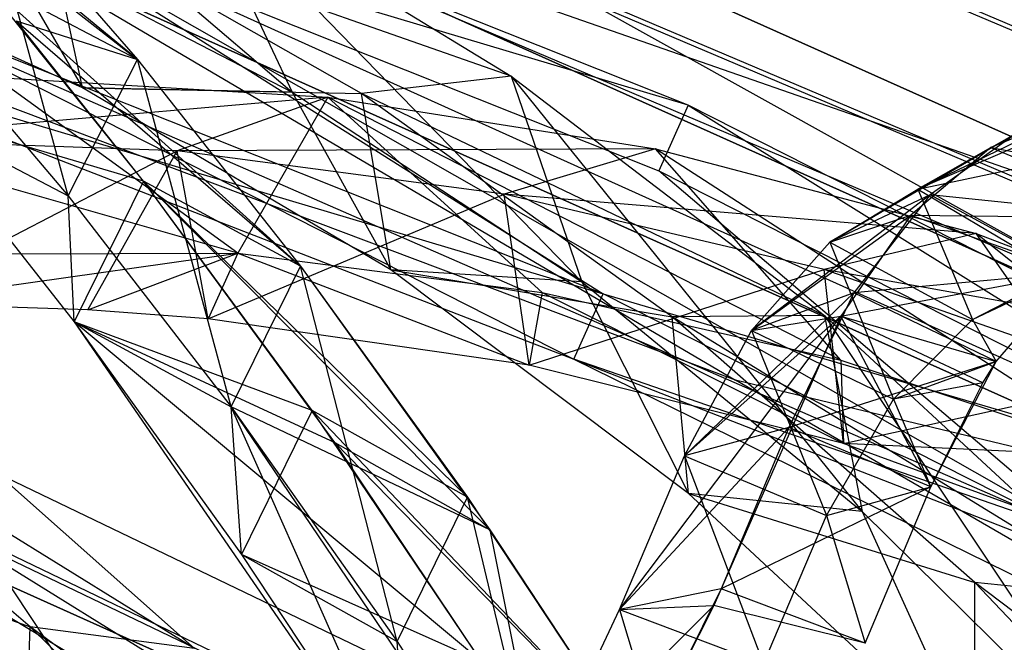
# Model space of a CAD drawing. Extents: x 5.4 to 34.8, y -14.7 to 14.7.
# Tile 237 of 251: x 24.9 to 26.5, y 12.1 to 13.1. Entities that reach past the tile are written whole.
import ezdxf

# ---------------------------------------------------------------- set-up
doc = ezdxf.new("R2010")
doc.units = 0
doc.header["$LTSCALE"] = 2.54
doc.layers.get('0').update_dxf_attribs({"color": 13, "linetype": 'CONTINUOUS'})

# ---------------------------------------------------------------- blocks, each defined once
blk = doc.blocks.new('BOHO_S_PM_7777_STL')
at = {"color": 0}
for p, q in [((24.6376, 13.8978, 7.4533), (26.9823, 12.9025, 7.4533)), ((24.6376, 13.8978, 7.4533), (26.9823, 12.9025, 7.4533)), ((24.6399, 13.9048, 7.8575), (26.9858, 12.909, 7.8575)), ((24.6399, 13.9048, 7.8575), (26.9858, 12.909, 7.8575)), ((26.8762, 12.703, 7.8618), (24.5678, 13.6828, 7.8618)), ((26.8762, 12.703, 7.8618), (24.5678, 13.6828, 7.8618)), ((24.5655, 13.6758, 7.4575), (26.8728, 12.6965, 7.4575)), ((24.5655, 13.6758, 7.4575), (26.8728, 12.6965, 7.4575)), ((27.0782, 12.6695, 10.1567), (24.9558, 13.6213, 10.1567)), ((24.9558, 13.6213, 9.9567), (26.9819, 12.4942, 9.9567)), ((24.9558, 13.6213, 9.9567), (26.9819, 12.4942, 9.9567)), ((24.9558, 13.6213, 9.9567), (27.0782, 12.6695, 9.9567)), ((24.9558, 13.6213, 9.9567), (27.0782, 12.6695, 9.9567)), ((24.9558, 13.6213, 9.9567), (27.0782, 12.6695, 10.1567)), ((24.9558, 13.6213, 9.9567), (27.0782, 12.6695, 10.1567)), ((27.0782, 12.6695, 10.1567), (24.9558, 13.6213, 10.1567)), ((24.6031, 13.6017, 10.5407), (25.3123, 12.9957, 11.4341)), ((24.6031, 13.6017, 10.5407), (25.3123, 12.9957, 11.4341)), ((24.5306, 13.5684, 7.6618), (26.8197, 12.5967, 7.6618)), ((24.5306, 13.5684, 7.6618), (26.8197, 12.5967, 7.6618)), ((25.0529, 13.0502, 12.5818), (24.5247, 13.4874, 11.917)), ((25.0529, 13.0502, 12.5818), (24.5247, 13.4874, 11.917)), ((25.9759, 12.9738, 12.1533), (24.7894, 13.4463, 12.1533)), ((25.9759, 12.9738, 12.1533), (24.7894, 13.4463, 12.1533)), ((27.0782, 12.6695, 10.1567), (24.8889, 13.4328, 10.1567)), ((24.8889, 13.4328, 10.1567), (26.9819, 12.4942, 10.1567)), ((27.0782, 12.6695, 10.1567), (24.8889, 13.4328, 10.1567)), ((26.9819, 12.4942, 10.1567), (24.8889, 13.4328, 9.9567)), ((24.8889, 13.4328, 9.9567), (26.9819, 12.4942, 9.9567)), ((26.9819, 12.4942, 10.1567), (24.8889, 13.4328, 9.9567)), ((24.8889, 13.4328, 10.1567), (26.9819, 12.4942, 10.1567)), ((24.8889, 13.4328, 9.9567), (26.9819, 12.4942, 9.9567)), ((24.5962, 13.4096, 12.1065), (25.0529, 13.0502, 12.5818)), ((24.5962, 13.4096, 12.1065), (25.0529, 13.0502, 12.5818)), ((24.9367, 12.8219, 12.7379), (24.7919, 13.3513, 11.9268)), ((24.7919, 13.3513, 11.9268), (25.0529, 13.0502, 12.5818)), ((24.9367, 12.8219, 12.7379), (24.7919, 13.3513, 11.9268)), ((24.7919, 13.3513, 11.9268), (25.0529, 13.0502, 12.5818)), ((24.7919, 13.3513, 11.9268), (25.0529, 13.0502, 12.5818)), ((25.1464, 13.3478, 11.2955), (25.3123, 12.9957, 11.4341)), ((25.1464, 13.3478, 11.2955), (25.3123, 12.9957, 11.4341)), ((25.1464, 13.3478, 11.2955), (25.7978, 12.6778, 12.0944)), ((25.1464, 13.3478, 11.2955), (25.7978, 12.6778, 12.0944)), ((25.1464, 13.3478, 11.2955), (25.6793, 13.0224, 12.0247)), ((25.1464, 13.3478, 11.2955), (25.6793, 13.0224, 12.0247)), ((26.6477, 12.2498, 11.9575), (24.7499, 13.3326, 11.9533)), ((24.7499, 13.3326, 11.9533), (25.9264, 12.8641, 11.9533)), ((26.6477, 12.2498, 11.9575), (24.7499, 13.3326, 11.9533)), ((24.7499, 13.3326, 11.9533), (25.9264, 12.8641, 11.9533)), ((25.9759, 12.9738, 12.1533), (24.7524, 13.3396, 12.3575)), ((24.7524, 13.3396, 12.3575), (27.0598, 12.2984, 12.3575)), ((25.9759, 12.9738, 12.1533), (24.7524, 13.3396, 12.3575)), ((24.7524, 13.3396, 12.3575), (25.8335, 12.6581, 12.3618)), ((24.7524, 13.3396, 12.3575), (27.0598, 12.2984, 12.3575)), ((24.7524, 13.3396, 12.3575), (25.8335, 12.6581, 12.3618)), ((26.0553, 12.5134, 4.4547), (23.9147, 13.3193, 4.4547)), ((26.0553, 12.5134, 4.6547), (23.9147, 13.3193, 4.4547)), ((26.0553, 12.5134, 4.4547), (23.9147, 13.3193, 4.4547)), ((26.0553, 12.5134, 4.6547), (23.9147, 13.3193, 4.4547)), ((26.0553, 12.5134, 4.6547), (23.9147, 13.3193, 4.6547)), ((26.0553, 12.5134, 4.6547), (23.9147, 13.3193, 4.6547)), ((24.961, 13.0032, 11.1316), (24.8983, 13.2965, 11.1349)), ((24.961, 13.0032, 11.1316), (24.8983, 13.2965, 11.1349)), ((25.4283, 12.9934, 11.863), (24.8983, 13.2965, 11.1349)), ((25.6793, 13.0224, 12.0247), (24.8983, 13.2965, 11.1349)), ((25.4283, 12.9934, 11.863), (24.8983, 13.2965, 11.1349)), ((25.6793, 13.0224, 12.0247), (24.8983, 13.2965, 11.1349)), ((24.8165, 13.2518, 10.749), (24.961, 13.0032, 11.1316)), ((24.8165, 13.2518, 10.749), (24.961, 13.0032, 11.1316)), ((24.8165, 13.2518, 10.749), (25.3123, 12.9957, 11.4341)), ((24.8165, 13.2518, 10.749), (25.3123, 12.9957, 11.4341)), ((24.961, 13.0032, 11.1316), (24.434, 13.2397, 10.3979)), ((24.961, 13.0032, 11.1316), (24.434, 13.2397, 10.3979)), ((26.8834, 12.3147, 4.4547), (24.8204, 13.2398, 4.4547)), ((24.8204, 13.2398, 4.4547), (26.8834, 12.3147, 4.6547)), ((24.8204, 13.2398, 4.4547), (26.8834, 12.3147, 4.6547)), ((24.8204, 13.2398, 4.6547), (26.8834, 12.3147, 4.6547)), ((24.8204, 13.2398, 4.4547), (26.0553, 12.5134, 4.4547)), ((24.8204, 13.2398, 4.4547), (26.0553, 12.5134, 4.4547)), ((26.8834, 12.3147, 4.4547), (24.8204, 13.2398, 4.4547)), ((24.8204, 13.2398, 4.6547), (26.8834, 12.3147, 4.6547)), ((24.8204, 13.2398, 4.6547), (26.0553, 12.5134, 4.6547)), ((24.8204, 13.2398, 4.6547), (26.0553, 12.5134, 4.6547)), ((25.0631, 12.8469, 13.2319), (24.7876, 13.19, 12.5886)), ((25.3262, 12.7042, 13.2109), (24.7876, 13.19, 12.5886)), ((25.0631, 12.8469, 13.2319), (24.7876, 13.19, 12.5886)), ((25.3262, 12.7042, 13.2109), (24.7876, 13.19, 12.5886)), ((25.0529, 13.0502, 12.5818), (24.7876, 13.19, 12.5886)), ((25.0529, 13.0502, 12.5818), (24.7876, 13.19, 12.5886)), ((24.674, 13.1321, 12.0943), (24.9367, 12.8219, 12.7379)), ((24.674, 13.1321, 12.0943), (24.9367, 12.8219, 12.7379)), ((25.8335, 12.6581, 12.3618), (24.6758, 13.1191, 12.3618)), ((25.8335, 12.6581, 12.3618), (24.6758, 13.1191, 12.3618)), ((24.6734, 13.1121, 11.9575), (25.784, 12.5483, 12.1618)), ((24.6734, 13.1121, 11.9575), (25.784, 12.5483, 12.1618)), ((24.6734, 13.1121, 11.9575), (26.6477, 12.2498, 11.9575)), ((24.6734, 13.1121, 11.9575), (26.6477, 12.2498, 11.9575)), ((25.0631, 12.8469, 13.2319), (24.85, 13.1151, 12.7389)), ((24.85, 13.1151, 12.7389), (25.0529, 13.0502, 12.5818)), ((24.85, 13.1151, 12.7389), (25.0529, 13.0502, 12.5818)), ((24.85, 13.1151, 12.7389), (25.3262, 12.7042, 13.2109)), ((24.85, 13.1151, 12.7389), (25.3262, 12.7042, 13.2109)), ((25.0631, 12.8469, 13.2319), (24.85, 13.1151, 12.7389)), ((24.3962, 13.0862, 12.1618), (25.8335, 12.6581, 12.3618)), ((24.3962, 13.0862, 12.1618), (25.8335, 12.6581, 12.3618)), ((24.3962, 13.0862, 12.1618), (25.784, 12.5483, 12.1618)), ((24.3962, 13.0862, 12.1618), (25.784, 12.5483, 12.1618)), ((24.9367, 12.8219, 12.7379), (25.0529, 13.0502, 12.5818)), ((24.9367, 12.8219, 12.7379), (25.0529, 13.0502, 12.5818)), ((25.2098, 12.4685, 13.3555), (25.0529, 13.0502, 12.5818)), ((25.0529, 13.0502, 12.5818), (25.3262, 12.7042, 13.2109)), ((25.2098, 12.4685, 13.3555), (25.0529, 13.0502, 12.5818)), ((25.0529, 13.0502, 12.5818), (25.3262, 12.7042, 13.2109)), ((25.0529, 13.0502, 12.5818), (25.3262, 12.7042, 13.2109)), ((25.2211, 12.7262, 6.324), (24.8148, 13.0204, 5.7148)), ((24.8148, 13.0204, 5.7148), (25.3718, 12.9872, 6.5329)), ((25.2211, 12.7262, 6.324), (24.8148, 13.0204, 5.7148)), ((24.8148, 13.0204, 5.7148), (25.3718, 12.9872, 6.5329)), ((25.6793, 13.0224, 12.0247), (25.4283, 12.9934, 11.863)), ((25.6793, 13.0224, 12.0247), (25.4283, 12.9934, 11.863)), ((25.6793, 13.0224, 12.0247), (25.7978, 12.6778, 12.0944)), ((25.6793, 13.0224, 12.0247), (25.7978, 12.6778, 12.0944)), ((25.6793, 13.0224, 12.0247), (26.2676, 12.2934, 12.7274)), ((25.6793, 13.0224, 12.0247), (26.2676, 12.2934, 12.7274)), ((25.6793, 13.0224, 12.0247), (26.2043, 12.6218, 12.7192)), ((25.6793, 13.0224, 12.0247), (26.2043, 12.6218, 12.7192)), ((25.2211, 12.7262, 6.324), (24.2532, 13.0025, 4.9012)), ((25.2211, 12.7262, 6.324), (24.2532, 13.0025, 4.9012)), ((25.3123, 12.9957, 11.4341), (24.961, 13.0032, 11.1316)), ((25.3123, 12.9957, 11.4341), (24.961, 13.0032, 11.1316)), ((25.4776, 12.6984, 11.8393), (24.961, 13.0032, 11.1316)), ((24.961, 13.0032, 11.1316), (25.4283, 12.9934, 11.863)), ((24.961, 13.0032, 11.1316), (25.4283, 12.9934, 11.863)), ((25.4776, 12.6984, 11.8393), (24.961, 13.0032, 11.1316)), ((25.3718, 12.9872, 6.5329), (24.5648, 12.9174, 5.5848)), ((25.3718, 12.9872, 6.5329), (24.5648, 12.9174, 5.5848)), ((25.3718, 12.9872, 6.5329), (25.1198, 12.8974, 6.3971)), ((25.3718, 12.9872, 6.5329), (25.1198, 12.8974, 6.3971)), ((25.3718, 12.9872, 6.5329), (25.2211, 12.7262, 6.324)), ((25.3718, 12.9872, 6.5329), (25.2211, 12.7262, 6.324)), ((25.3123, 12.9957, 11.4341), (25.4776, 12.6984, 11.8393)), ((25.3123, 12.9957, 11.4341), (25.4776, 12.6984, 11.8393)), ((25.3123, 12.9957, 11.4341), (25.7978, 12.6778, 12.0944)), ((25.3123, 12.9957, 11.4341), (25.7978, 12.6778, 12.0944)), ((26.2316, 12.5469, 7.8345), (25.3718, 12.9872, 6.5329)), ((25.3718, 12.9872, 6.5329), (25.9208, 12.9007, 7.3511)), ((26.2316, 12.5469, 7.8345), (25.3718, 12.9872, 6.5329)), ((25.7309, 12.6603, 7.0806), (25.3718, 12.9872, 6.5329)), ((25.7309, 12.6603, 7.0806), (25.3718, 12.9872, 6.5329)), ((25.3718, 12.9872, 6.5329), (25.9208, 12.9007, 7.3511)), ((25.4776, 12.6984, 11.8393), (25.4283, 12.9934, 11.863)), ((25.4776, 12.6984, 11.8393), (25.4283, 12.9934, 11.863)), ((25.9489, 12.6196, 12.5618), (25.4283, 12.9934, 11.863)), ((26.2043, 12.6218, 12.7192), (25.4283, 12.9934, 11.863)), ((25.9489, 12.6196, 12.5618), (25.4283, 12.9934, 11.863)), ((26.2043, 12.6218, 12.7192), (25.4283, 12.9934, 11.863)), ((25.9759, 12.9738, 12.1533), (25.9264, 12.8641, 11.9533)), ((25.9759, 12.9738, 12.1533), (25.9264, 12.8641, 11.9533)), ((27.1153, 12.3968, 12.1533), (25.9759, 12.9738, 12.1533)), ((25.9759, 12.9738, 12.1533), (27.0598, 12.2984, 12.3575)), ((25.9759, 12.9738, 12.1533), (27.0598, 12.2984, 12.3575)), ((27.1153, 12.3968, 12.1533), (25.9759, 12.9738, 12.1533)), ((26.6842, 12.973, 6.7178), (26.3609, 12.8335, 6.1841)), ((26.6842, 12.973, 6.7178), (26.3609, 12.8335, 6.1841)), ((25.0631, 12.8469, 13.2319), (24.6713, 12.9617, 12.7447)), ((24.6713, 12.9617, 12.7447), (24.9467, 12.6113, 13.3765)), ((25.0631, 12.8469, 13.2319), (24.6713, 12.9617, 12.7447)), ((24.6713, 12.9617, 12.7447), (24.9467, 12.6113, 13.3765)), ((24.6713, 12.9617, 12.7447), (24.9367, 12.8219, 12.7379)), ((24.6713, 12.9617, 12.7447), (24.9367, 12.8219, 12.7379)), ((25.0631, 12.8469, 13.2319), (24.6713, 12.9617, 12.7447)), ((26.3609, 12.8335, 6.1841), (26.6301, 12.9635, 6.4594)), ((26.3609, 12.8335, 6.1841), (26.6301, 12.9635, 6.4594)), ((26.6301, 12.9635, 6.4594), (26.4831, 12.903, 5.7317)), ((26.6301, 12.9635, 6.4594), (26.4831, 12.903, 5.7317)), ((26.5266, 12.9268, 5.952), (26.2132, 12.7447, 5.4271)), ((26.5266, 12.9268, 5.952), (26.2132, 12.7447, 5.4271)), ((26.5266, 12.9268, 5.952), (26.3609, 12.8335, 6.1841)), ((26.5266, 12.9268, 5.952), (26.3609, 12.8335, 6.1841)), ((26.5266, 12.9268, 5.952), (26.3812, 12.8236, 5.1913)), ((26.5266, 12.9268, 5.952), (26.3812, 12.8236, 5.1913)), ((25.1198, 12.8974, 6.3971), (24.5648, 12.9174, 5.5848)), ((25.1198, 12.8974, 6.3971), (24.5648, 12.9174, 5.5848)), ((26.2132, 12.7447, 5.4271), (26.4831, 12.903, 5.7317)), ((26.2132, 12.7447, 5.4271), (26.4831, 12.903, 5.7317)), ((26.4831, 12.903, 5.7317), (26.3487, 12.7898, 5.0094)), ((26.4831, 12.903, 5.7317), (26.3487, 12.7898, 5.0094)), ((26.3609, 12.8335, 6.1841), (26.4831, 12.903, 5.7317)), ((26.3609, 12.8335, 6.1841), (26.4831, 12.903, 5.7317)), ((26.4831, 12.903, 5.7317), (26.7653, 12.7844, 6.0653)), ((26.4831, 12.903, 5.7317), (26.7653, 12.7844, 6.0653)), ((26.4831, 12.903, 5.7317), (26.9218, 12.8199, 6.8186)), ((26.4831, 12.903, 5.7317), (26.9218, 12.8199, 6.8186)), ((24.6254, 12.6417, 5.6867), (25.1198, 12.8974, 6.3971)), ((24.6254, 12.6417, 5.6867), (25.1198, 12.8974, 6.3971)), ((24.9698, 12.6314, 6.1903), (25.1198, 12.8974, 6.3971)), ((24.9698, 12.6314, 6.1903), (25.1198, 12.8974, 6.3971)), ((25.9208, 12.9007, 7.3511), (25.1198, 12.8974, 6.3971)), ((25.9208, 12.9007, 7.3511), (25.1198, 12.8974, 6.3971)), ((25.1714, 12.6159, 6.4872), (25.1198, 12.8974, 6.3971)), ((25.1714, 12.6159, 6.4872), (25.1198, 12.8974, 6.3971)), ((25.6672, 12.8251, 7.2098), (25.1198, 12.8974, 6.3971)), ((25.6672, 12.8251, 7.2098), (25.1198, 12.8974, 6.3971)), ((25.9208, 12.9007, 7.3511), (25.6672, 12.8251, 7.2098)), ((25.9208, 12.9007, 7.3511), (25.6672, 12.8251, 7.2098)), ((26.7203, 12.3843, 8.5819), (25.9208, 12.9007, 7.3511)), ((25.9208, 12.9007, 7.3511), (26.4586, 12.7588, 8.1653)), ((26.7203, 12.3843, 8.5819), (25.9208, 12.9007, 7.3511)), ((26.2316, 12.5469, 7.8345), (25.9208, 12.9007, 7.3511)), ((26.2316, 12.5469, 7.8345), (25.9208, 12.9007, 7.3511)), ((25.9208, 12.9007, 7.3511), (26.4586, 12.7588, 8.1653)), ((26.6477, 12.2498, 11.9575), (25.9264, 12.8641, 11.9533)), ((25.9264, 12.8641, 11.9533), (27.0562, 12.292, 11.9533)), ((26.6477, 12.2498, 11.9575), (25.9264, 12.8641, 11.9533)), ((25.9264, 12.8641, 11.9533), (27.0562, 12.292, 11.9533)), ((26.3609, 12.8335, 6.1841), (26.5193, 12.8665, 6.9447)), ((26.3609, 12.8335, 6.1841), (26.5193, 12.8665, 6.9447)), ((26.3609, 12.8335, 6.1841), (26.5193, 12.8665, 6.9447)), ((25.0631, 12.8469, 13.2319), (24.9467, 12.6113, 13.3765)), ((25.0631, 12.8469, 13.2319), (24.9467, 12.6113, 13.3765)), ((25.0631, 12.8469, 13.2319), (24.9467, 12.6113, 13.3765)), ((25.3456, 12.4628, 13.8482), (25.0631, 12.8469, 13.2319)), ((25.606, 12.3174, 13.8153), (25.0631, 12.8469, 13.2319)), ((25.3456, 12.4628, 13.8482), (25.0631, 12.8469, 13.2319)), ((25.606, 12.3174, 13.8153), (25.0631, 12.8469, 13.2319)), ((25.3262, 12.7042, 13.2109), (25.0631, 12.8469, 13.2319)), ((25.3262, 12.7042, 13.2109), (25.0631, 12.8469, 13.2319)), ((25.3836, 12.4087, 13.9285), (25.0631, 12.8469, 13.2319)), ((25.3262, 12.7042, 13.2109), (25.0631, 12.8469, 13.2319)), ((25.3262, 12.7042, 13.2109), (25.0631, 12.8469, 13.2319)), ((25.0631, 12.8469, 13.2319), (25.6436, 12.2629, 13.8942)), ((25.0631, 12.8469, 13.2319), (25.6436, 12.2629, 13.8942)), ((25.3836, 12.4087, 13.9285), (25.0631, 12.8469, 13.2319)), ((24.9467, 12.6113, 13.3765), (24.9367, 12.8219, 12.7379)), ((24.9367, 12.8219, 12.7379), (25.2098, 12.4685, 13.3555)), ((24.9467, 12.6113, 13.3765), (24.9367, 12.8219, 12.7379)), ((24.9367, 12.8219, 12.7379), (25.2098, 12.4685, 13.3555)), ((25.1714, 12.6159, 6.4872), (25.6672, 12.8251, 7.2098)), ((25.1714, 12.6159, 6.4872), (25.6672, 12.8251, 7.2098)), ((25.7094, 12.5384, 7.2874), (25.6672, 12.8251, 7.2098)), ((25.7094, 12.5384, 7.2874), (25.6672, 12.8251, 7.2098)), ((26.2038, 12.6986, 8.0189), (25.6672, 12.8251, 7.2098)), ((26.4586, 12.7588, 8.1653), (25.6672, 12.8251, 7.2098)), ((26.2038, 12.6986, 8.0189), (25.6672, 12.8251, 7.2098)), ((26.4586, 12.7588, 8.1653), (25.6672, 12.8251, 7.2098)), ((26.3812, 12.8236, 5.1913), (26.0817, 12.5963, 4.6768)), ((26.3812, 12.8236, 5.1913), (26.0817, 12.5963, 4.6768)), ((26.2132, 12.7447, 5.4271), (26.3609, 12.8335, 6.1841)), ((26.2132, 12.7447, 5.4271), (26.3609, 12.8335, 6.1841)), ((26.2132, 12.7447, 5.4271), (26.3609, 12.8335, 6.1841)), ((26.3812, 12.8236, 5.1913), (26.2132, 12.7447, 5.4271)), ((26.3812, 12.8236, 5.1913), (26.2132, 12.7447, 5.4271)), ((26.3812, 12.8236, 5.1913), (26.2535, 12.6596, 4.4391)), ((26.3812, 12.8236, 5.1913), (26.2535, 12.6596, 4.4391)), ((26.3609, 12.8335, 6.1841), (26.5996, 12.6912, 6.2974)), ((26.3609, 12.8335, 6.1841), (26.5996, 12.6912, 6.2974)), ((26.3609, 12.8335, 6.1841), (26.4522, 12.6151, 5.554)), ((26.3609, 12.8335, 6.1841), (26.4522, 12.6151, 5.554)), ((26.7653, 12.7844, 6.0653), (26.3812, 12.8236, 5.1913)), ((26.7653, 12.7844, 6.0653), (26.3812, 12.8236, 5.1913)), ((26.6202, 12.6939, 5.3182), (26.3812, 12.8236, 5.1913)), ((26.6202, 12.6939, 5.3182), (26.3812, 12.8236, 5.1913)), ((26.0817, 12.5963, 4.6768), (26.3487, 12.7898, 5.0094)), ((26.0817, 12.5963, 4.6768), (26.3487, 12.7898, 5.0094)), ((26.2132, 12.7447, 5.4271), (26.3487, 12.7898, 5.0094)), ((26.2132, 12.7447, 5.4271), (26.3487, 12.7898, 5.0094)), ((26.3487, 12.7898, 5.0094), (26.2314, 12.6207, 4.2956)), ((26.3487, 12.7898, 5.0094), (26.2314, 12.6207, 4.2956)), ((26.3487, 12.7898, 5.0094), (26.6202, 12.6939, 5.3182)), ((26.3487, 12.7898, 5.0094), (26.6202, 12.6939, 5.3182)), ((26.3487, 12.7898, 5.0094), (26.7653, 12.7844, 6.0653)), ((26.3487, 12.7898, 5.0094), (26.7653, 12.7844, 6.0653)), ((26.4586, 12.7588, 8.1653), (26.2038, 12.6986, 8.0189)), ((26.4586, 12.7588, 8.1653), (26.2038, 12.6986, 8.0189)), ((27.1942, 12.171, 9.3192), (26.4586, 12.7588, 8.1653)), ((26.4586, 12.7588, 8.1653), (26.9818, 12.5593, 8.9712)), ((27.1942, 12.171, 9.3192), (26.4586, 12.7588, 8.1653)), ((26.7203, 12.3843, 8.5819), (26.4586, 12.7588, 8.1653)), ((26.7203, 12.3843, 8.5819), (26.4586, 12.7588, 8.1653)), ((26.4586, 12.7588, 8.1653), (26.9818, 12.5593, 8.9712)), ((26.0817, 12.5963, 4.6768), (26.2132, 12.7447, 5.4271)), ((26.0817, 12.5963, 4.6768), (26.2132, 12.7447, 5.4271)), ((26.0817, 12.5963, 4.6768), (26.2132, 12.7447, 5.4271)), ((26.2132, 12.7447, 5.4271), (26.4522, 12.6151, 5.554)), ((26.2132, 12.7447, 5.4271), (26.4522, 12.6151, 5.554)), ((26.2132, 12.7447, 5.4271), (26.3199, 12.4816, 4.8185)), ((26.2132, 12.7447, 5.4271), (26.3199, 12.4816, 4.8185)), ((24.1852, 12.7226, 4.8168), (25.2211, 12.7262, 6.324)), ((24.1852, 12.7226, 4.8168), (25.2211, 12.7262, 6.324)), ((24.6254, 12.6417, 5.6867), (25.2211, 12.7262, 6.324)), ((24.6254, 12.6417, 5.6867), (25.2211, 12.7262, 6.324)), ((24.9698, 12.6314, 6.1903), (25.2211, 12.7262, 6.324)), ((24.9698, 12.6314, 6.1903), (25.2211, 12.7262, 6.324)), ((25.2211, 12.7262, 6.324), (25.1714, 12.6159, 6.4872)), ((25.2211, 12.7262, 6.324), (25.1714, 12.6159, 6.4872)), ((25.2211, 12.7262, 6.324), (25.7094, 12.5384, 7.2874)), ((25.2211, 12.7262, 6.324), (25.7094, 12.5384, 7.2874)), ((25.2211, 12.7262, 6.324), (25.7309, 12.6603, 7.0806)), ((25.2211, 12.7262, 6.324), (25.7309, 12.6603, 7.0806)), ((25.2098, 12.4685, 13.3555), (25.3262, 12.7042, 13.2109)), ((25.2098, 12.4685, 13.3555), (25.3262, 12.7042, 13.2109)), ((25.2098, 12.4685, 13.3555), (25.3262, 12.7042, 13.2109)), ((25.488, 12.0759, 13.9486), (25.3262, 12.7042, 13.2109)), ((25.3262, 12.7042, 13.2109), (25.606, 12.3174, 13.8153)), ((25.488, 12.0759, 13.9486), (25.3262, 12.7042, 13.2109)), ((25.3262, 12.7042, 13.2109), (25.606, 12.3174, 13.8153)), ((25.3262, 12.7042, 13.2109), (25.6436, 12.2629, 13.8942)), ((25.3262, 12.7042, 13.2109), (25.6436, 12.2629, 13.8942)), ((25.7978, 12.6778, 12.0944), (25.4776, 12.6984, 11.8393)), ((25.7978, 12.6778, 12.0944), (25.4776, 12.6984, 11.8393)), ((25.9762, 12.3235, 12.5216), (25.4776, 12.6984, 11.8393)), ((25.4776, 12.6984, 11.8393), (25.9489, 12.6196, 12.5618)), ((25.4776, 12.6984, 11.8393), (25.9489, 12.6196, 12.5618)), ((25.9762, 12.3235, 12.5216), (25.4776, 12.6984, 11.8393)), ((25.7094, 12.5384, 7.2874), (26.2038, 12.6986, 8.0189)), ((25.7094, 12.5384, 7.2874), (26.2038, 12.6986, 8.0189)), ((26.2359, 12.4072, 8.0828), (26.2038, 12.6986, 8.0189)), ((26.2359, 12.4072, 8.0828), (26.2038, 12.6986, 8.0189)), ((26.7263, 12.5156, 8.8201), (26.2038, 12.6986, 8.0189)), ((26.9818, 12.5593, 8.9712), (26.2038, 12.6986, 8.0189)), ((26.7263, 12.5156, 8.8201), (26.2038, 12.6986, 8.0189)), ((26.9818, 12.5593, 8.9712), (26.2038, 12.6986, 8.0189)), ((26.2314, 12.6207, 4.2956), (26.6202, 12.6939, 5.3182)), ((26.2314, 12.6207, 4.2956), (26.6202, 12.6939, 5.3182)), ((26.6202, 12.6939, 5.3182), (26.2535, 12.6596, 4.4391)), ((26.6202, 12.6939, 5.3182), (26.2535, 12.6596, 4.4391)), ((26.4522, 12.6151, 5.554), (26.6202, 12.6939, 5.3182)), ((26.4522, 12.6151, 5.554), (26.6202, 12.6939, 5.3182)), ((26.4522, 12.6151, 5.554), (26.5996, 12.6912, 6.2974)), ((26.4522, 12.6151, 5.554), (26.5996, 12.6912, 6.2974)), ((26.4917, 12.5448, 4.5808), (26.6202, 12.6939, 5.3182)), ((26.4917, 12.5448, 4.5808), (26.6202, 12.6939, 5.3182)), ((26.4917, 12.5448, 4.5808), (26.6202, 12.6939, 5.3182)), ((25.7978, 12.6778, 12.0944), (25.9762, 12.3235, 12.5216)), ((25.7978, 12.6778, 12.0944), (25.9762, 12.3235, 12.5216)), ((25.7978, 12.6778, 12.0944), (26.2676, 12.2934, 12.7274)), ((25.7978, 12.6778, 12.0944), (26.2676, 12.2934, 12.7274)), ((25.7309, 12.6603, 7.0806), (25.7094, 12.5384, 7.2874)), ((25.7309, 12.6603, 7.0806), (25.7094, 12.5384, 7.2874)), ((25.7309, 12.6603, 7.0806), (26.2359, 12.4072, 8.0828)), ((25.7309, 12.6603, 7.0806), (26.2316, 12.5469, 7.8345)), ((25.7309, 12.6603, 7.0806), (26.2359, 12.4072, 8.0828)), ((25.7309, 12.6603, 7.0806), (26.2316, 12.5469, 7.8345)), ((25.784, 12.5483, 12.1618), (25.8335, 12.6581, 12.3618)), ((25.784, 12.5483, 12.1618), (25.8335, 12.6581, 12.3618)), ((26.9451, 12.0951, 12.3618), (25.8335, 12.6581, 12.3618)), ((25.8335, 12.6581, 12.3618), (27.0598, 12.2984, 12.3575)), ((25.8335, 12.6581, 12.3618), (27.0598, 12.2984, 12.3575)), ((26.9451, 12.0951, 12.3618), (25.8335, 12.6581, 12.3618)), ((26.2535, 12.6596, 4.4391), (25.9697, 12.3866, 3.9392)), ((26.2535, 12.6596, 4.4391), (25.9697, 12.3866, 3.9392)), ((26.2535, 12.6596, 4.4391), (26.0817, 12.5963, 4.6768)), ((26.2535, 12.6596, 4.4391), (26.0817, 12.5963, 4.6768)), ((26.2535, 12.6596, 4.4391), (26.1445, 12.4342, 3.6999)), ((26.2535, 12.6596, 4.4391), (26.1445, 12.4342, 3.6999)), ((26.4917, 12.5448, 4.5808), (26.2535, 12.6596, 4.4391)), ((26.4917, 12.5448, 4.5808), (26.2535, 12.6596, 4.4391)), ((24.9698, 12.6314, 6.1903), (24.6254, 12.6417, 5.6867)), ((24.9698, 12.6314, 6.1903), (24.6254, 12.6417, 5.6867)), ((25.1714, 12.6159, 6.4872), (24.9698, 12.6314, 6.1903)), ((25.1714, 12.6159, 6.4872), (24.9698, 12.6314, 6.1903)), ((26.2043, 12.6218, 12.7192), (25.9489, 12.6196, 12.5618)), ((26.2043, 12.6218, 12.7192), (25.9489, 12.6196, 12.5618)), ((26.2043, 12.6218, 12.7192), (26.2676, 12.2934, 12.7274)), ((26.2043, 12.6218, 12.7192), (26.2676, 12.2934, 12.7274)), ((26.2043, 12.6218, 12.7192), (26.7203, 11.8469, 13.3333)), ((26.2043, 12.6218, 12.7192), (26.7203, 11.8469, 13.3333)), ((26.2043, 12.6218, 12.7192), (26.7152, 12.1483, 13.3773)), ((26.2043, 12.6218, 12.7192), (26.7152, 12.1483, 13.3773)), ((25.3456, 12.4628, 13.8482), (24.9467, 12.6113, 13.3765)), ((24.9467, 12.6113, 13.3765), (25.2276, 12.2213, 13.9815)), ((25.3456, 12.4628, 13.8482), (24.9467, 12.6113, 13.3765)), ((24.9467, 12.6113, 13.3765), (25.2276, 12.2213, 13.9815)), ((24.9467, 12.6113, 13.3765), (25.2098, 12.4685, 13.3555)), ((24.9467, 12.6113, 13.3765), (25.2098, 12.4685, 13.3555)), ((24.9467, 12.6113, 13.3765), (25.5083, 11.7965, 14.5611)), ((25.6295, 12.0422, 14.4388), (24.9467, 12.6113, 13.3765)), ((24.9467, 12.6113, 13.3765), (25.3836, 12.4087, 13.9285)), ((24.9467, 12.6113, 13.3765), (25.3836, 12.4087, 13.9285)), ((25.6295, 12.0422, 14.4388), (24.9467, 12.6113, 13.3765)), ((24.9467, 12.6113, 13.3765), (25.5083, 11.7965, 14.5611)), ((24.9467, 12.6113, 13.3765), (25.2098, 12.4685, 13.3555)), ((25.7094, 12.5384, 7.2874), (25.1714, 12.6159, 6.4872)), ((25.7094, 12.5384, 7.2874), (25.1714, 12.6159, 6.4872)), ((25.8608, 12.1294, 3.2236), (26.2314, 12.6207, 4.2956)), ((25.8608, 12.1294, 3.2236), (26.2314, 12.6207, 4.2956)), ((25.9762, 12.3235, 12.5216), (25.9489, 12.6196, 12.5618)), ((25.9762, 12.3235, 12.5216), (25.9489, 12.6196, 12.5618)), ((26.456, 12.1743, 13.2284), (25.9489, 12.6196, 12.5618)), ((26.7152, 12.1483, 13.3773), (25.9489, 12.6196, 12.5618)), ((26.456, 12.1743, 13.2284), (25.9489, 12.6196, 12.5618)), ((26.7152, 12.1483, 13.3773), (25.9489, 12.6196, 12.5618)), ((25.9697, 12.3866, 3.9392), (26.2314, 12.6207, 4.2956)), ((25.9697, 12.3866, 3.9392), (26.2314, 12.6207, 4.2956)), ((26.2314, 12.6207, 4.2956), (26.0312, 12.1638, 2.9788)), ((26.2314, 12.6207, 4.2956), (26.0312, 12.1638, 2.9788)), ((26.0817, 12.5963, 4.6768), (26.2314, 12.6207, 4.2956)), ((26.0817, 12.5963, 4.6768), (26.2314, 12.6207, 4.2956)), ((26.4694, 12.5091, 4.4402), (26.2314, 12.6207, 4.2956)), ((26.2314, 12.6207, 4.2956), (26.4917, 12.5448, 4.5808)), ((26.4694, 12.5091, 4.4402), (26.2314, 12.6207, 4.2956)), ((26.3824, 12.3345, 3.8537), (26.2314, 12.6207, 4.2956)), ((26.3824, 12.3345, 3.8537), (26.2314, 12.6207, 4.2956)), ((26.2314, 12.6207, 4.2956), (26.4917, 12.5448, 4.5808)), ((26.3199, 12.4816, 4.8185), (26.4522, 12.6151, 5.554)), ((26.3199, 12.4816, 4.8185), (26.4522, 12.6151, 5.554)), ((26.4522, 12.6151, 5.554), (26.4917, 12.5448, 4.5808)), ((26.4522, 12.6151, 5.554), (26.4917, 12.5448, 4.5808)), ((24.8733, 12.1001, 15.0511), (24.2898, 12.5956, 14.4715)), ((25.1484, 12.0637, 15.165), (24.2898, 12.5956, 14.4715)), ((24.8733, 12.1001, 15.0511), (24.2898, 12.5956, 14.4715)), ((25.1484, 12.0637, 15.165), (24.2898, 12.5956, 14.4715)), ((25.9697, 12.3866, 3.9392), (26.0817, 12.5963, 4.6768)), ((25.9697, 12.3866, 3.9392), (26.0817, 12.5963, 4.6768)), ((25.9697, 12.3866, 3.9392), (26.0817, 12.5963, 4.6768)), ((26.0817, 12.5963, 4.6768), (26.3199, 12.4816, 4.8185)), ((26.0817, 12.5963, 4.6768), (26.3199, 12.4816, 4.8185)), ((26.0817, 12.5963, 4.6768), (26.2076, 12.2869, 4.093)), ((26.0817, 12.5963, 4.6768), (26.2076, 12.2869, 4.093)), ((24.5614, 12.5852, 14.5983), (25.0411, 11.8657, 15.0037)), ((24.5614, 12.5852, 14.5983), (25.0411, 11.8657, 15.0037)), ((24.5614, 12.5852, 14.5983), (25.1484, 12.0637, 15.165)), ((24.5614, 12.5852, 14.5983), (25.1484, 12.0637, 15.165)), ((25.784, 12.5483, 12.1618), (26.9451, 12.0951, 12.3618)), ((25.784, 12.5483, 12.1618), (26.9451, 12.0951, 12.3618)), ((25.784, 12.5483, 12.1618), (26.5946, 12.1501, 12.1618)), ((26.6477, 12.2498, 11.9575), (25.784, 12.5483, 12.1618)), ((26.6477, 12.2498, 11.9575), (25.784, 12.5483, 12.1618)), ((25.784, 12.5483, 12.1618), (26.5946, 12.1501, 12.1618)), ((26.4917, 12.5448, 4.5808), (26.1445, 12.4342, 3.6999)), ((26.4917, 12.5448, 4.5808), (26.1445, 12.4342, 3.6999)), ((26.2316, 12.5469, 7.8345), (26.2359, 12.4072, 8.0828)), ((26.2316, 12.5469, 7.8345), (26.2359, 12.4072, 8.0828)), ((26.2316, 12.5469, 7.8345), (26.7203, 12.3843, 8.5819)), ((26.2316, 12.5469, 7.8345), (26.7203, 12.3843, 8.5819)), ((26.3199, 12.4816, 4.8185), (26.4917, 12.5448, 4.5808)), ((26.3199, 12.4816, 4.8185), (26.4917, 12.5448, 4.5808)), ((26.3199, 12.4816, 4.8185), (26.4917, 12.5448, 4.5808)), ((26.3824, 12.3345, 3.8537), (26.4917, 12.5448, 4.5808)), ((26.3824, 12.3345, 3.8537), (26.4917, 12.5448, 4.5808)), ((26.4694, 12.5091, 4.4402), (26.4917, 12.5448, 4.5808)), ((26.4694, 12.5091, 4.4402), (26.4917, 12.5448, 4.5808)), ((26.2359, 12.4072, 8.0828), (25.7094, 12.5384, 7.2874)), ((26.2359, 12.4072, 8.0828), (25.7094, 12.5384, 7.2874)), ((26.8834, 12.3147, 4.4547), (26.0553, 12.5134, 4.4547)), ((26.8834, 12.3147, 4.4547), (26.0553, 12.5134, 4.4547)), ((28.034, 11.3661, 4.4547), (26.0553, 12.5134, 4.4547)), ((28.034, 11.3661, 4.6547), (26.0553, 12.5134, 4.4547)), ((28.034, 11.3661, 4.4547), (26.0553, 12.5134, 4.4547)), ((28.034, 11.3661, 4.6547), (26.0553, 12.5134, 4.4547)), ((28.034, 11.3661, 4.6547), (26.0553, 12.5134, 4.6547)), ((26.0553, 12.5134, 4.6547), (26.0553, 12.5134, 4.4547)), ((26.0553, 12.5134, 4.6547), (26.0553, 12.5134, 4.4547)), ((26.8834, 12.3147, 4.6547), (26.0553, 12.5134, 4.6547)), ((28.034, 11.3661, 4.6547), (26.0553, 12.5134, 4.6547)), ((26.8834, 12.3147, 4.6547), (26.0553, 12.5134, 4.6547)), ((26.2359, 12.4072, 8.0828), (26.7263, 12.5156, 8.8201)), ((26.2359, 12.4072, 8.0828), (26.7263, 12.5156, 8.8201)), ((26.4694, 12.5091, 4.4402), (26.3199, 12.4816, 4.8185)), ((26.4694, 12.5091, 4.4402), (26.3199, 12.4816, 4.8185)), ((26.3824, 12.3345, 3.8537), (26.4694, 12.5091, 4.4402)), ((26.3824, 12.3345, 3.8537), (26.4694, 12.5091, 4.4402)), ((26.2076, 12.2869, 4.093), (26.3199, 12.4816, 4.8185)), ((26.2076, 12.2869, 4.093), (26.3199, 12.4816, 4.8185)), ((26.3199, 12.4816, 4.8185), (26.3824, 12.3345, 3.8537)), ((26.3199, 12.4816, 4.8185), (26.3824, 12.3345, 3.8537)), ((26.3199, 12.4816, 4.8185), (26.3824, 12.3345, 3.8537)), ((25.2276, 12.2213, 13.9815), (25.2098, 12.4685, 13.3555)), ((25.2098, 12.4685, 13.3555), (25.488, 12.0759, 13.9486)), ((25.2276, 12.2213, 13.9815), (25.2098, 12.4685, 13.3555)), ((25.2098, 12.4685, 13.3555), (25.488, 12.0759, 13.9486)), ((25.6436, 12.2629, 13.8942), (25.2098, 12.4685, 13.3555)), ((25.6436, 12.2629, 13.8942), (25.2098, 12.4685, 13.3555)), ((25.7658, 11.6485, 14.5187), (25.2098, 12.4685, 13.3555)), ((25.5083, 11.7965, 14.5611), (25.2098, 12.4685, 13.3555)), ((25.7658, 11.6485, 14.5187), (25.2098, 12.4685, 13.3555)), ((25.5083, 11.7965, 14.5611), (25.2098, 12.4685, 13.3555)), ((25.3456, 12.4628, 13.8482), (25.2276, 12.2213, 13.9815)), ((25.3456, 12.4628, 13.8482), (25.2276, 12.2213, 13.9815)), ((25.6295, 12.0422, 14.4388), (25.3456, 12.4628, 13.8482)), ((25.8869, 11.8942, 14.3964), (25.3456, 12.4628, 13.8482)), ((25.6295, 12.0422, 14.4388), (25.3456, 12.4628, 13.8482)), ((25.8869, 11.8942, 14.3964), (25.3456, 12.4628, 13.8482)), ((25.606, 12.3174, 13.8153), (25.3456, 12.4628, 13.8482)), ((25.606, 12.3174, 13.8153), (25.3456, 12.4628, 13.8482)), ((26.1445, 12.4342, 3.6999), (25.8608, 12.1294, 3.2236)), ((26.1445, 12.4342, 3.6999), (25.8608, 12.1294, 3.2236)), ((26.1445, 12.4342, 3.6999), (25.9697, 12.3866, 3.9392)), ((26.1445, 12.4342, 3.6999), (25.9697, 12.3866, 3.9392)), ((26.1445, 12.4342, 3.6999), (26.0312, 12.1638, 2.9788)), ((26.1445, 12.4342, 3.6999), (26.0312, 12.1638, 2.9788)), ((26.3824, 12.3345, 3.8537), (26.1445, 12.4342, 3.6999)), ((26.3824, 12.3345, 3.8537), (26.1445, 12.4342, 3.6999)), ((25.6295, 12.0422, 14.4388), (25.3836, 12.4087, 13.9285)), ((25.3836, 12.4087, 13.9285), (25.6436, 12.2629, 13.8942)), ((25.3836, 12.4087, 13.9285), (25.6436, 12.2629, 13.8942)), ((25.3836, 12.4087, 13.9285), (25.8869, 11.8942, 14.3964)), ((25.3836, 12.4087, 13.9285), (25.8869, 11.8942, 14.3964)), ((25.6295, 12.0422, 14.4388), (25.3836, 12.4087, 13.9285)), ((26.7203, 12.3843, 8.5819), (26.2359, 12.4072, 8.0828)), ((26.7203, 12.3843, 8.5819), (26.2359, 12.4072, 8.0828)), ((26.7477, 12.2204, 8.8692), (26.2359, 12.4072, 8.0828)), ((26.7477, 12.2204, 8.8692), (26.2359, 12.4072, 8.0828)), ((26.9235, 11.346, 2.1533), (24.7228, 12.4026, 2.1533)), ((26.9235, 11.346, 2.1533), (24.7228, 12.4026, 2.1533)), ((25.8608, 12.1294, 3.2236), (25.9697, 12.3866, 3.9392)), ((25.8608, 12.1294, 3.2236), (25.9697, 12.3866, 3.9392)), ((25.8608, 12.1294, 3.2236), (25.9697, 12.3866, 3.9392)), ((25.9697, 12.3866, 3.9392), (26.2076, 12.2869, 4.093)), ((25.9697, 12.3866, 3.9392), (26.2076, 12.2869, 4.093)), ((25.9697, 12.3866, 3.9392), (26.1022, 12.0383, 3.3782)), ((25.9697, 12.3866, 3.9392), (26.1022, 12.0383, 3.3782)), ((26.3824, 12.3345, 3.8537), (26.0312, 12.1638, 2.9788)), ((26.3824, 12.3345, 3.8537), (26.0312, 12.1638, 2.9788)), ((26.3824, 12.3345, 3.8537), (26.0312, 12.1638, 2.9788)), ((26.2076, 12.2869, 4.093), (26.3824, 12.3345, 3.8537)), ((26.2076, 12.2869, 4.093), (26.3824, 12.3345, 3.8537)), ((26.2725, 12.0727, 3.1333), (26.3824, 12.3345, 3.8537)), ((26.2725, 12.0727, 3.1333), (26.3824, 12.3345, 3.8537)), ((26.4153, 11.4622, 15.0829), (24.4951, 12.3233, 15.0829)), ((24.4951, 12.3233, 15.0829), (25.6386, 11.6346, 15.0829)), ((24.4951, 12.3233, 15.0829), (25.6386, 11.6346, 15.0829)), ((24.4951, 12.3233, 14.8829), (25.6386, 11.6346, 14.8829)), ((24.4951, 12.3233, 14.8829), (25.6386, 11.6346, 14.8829)), ((24.4951, 12.3233, 14.8829), (26.4153, 11.4622, 14.8829)), ((24.4951, 12.3233, 14.8829), (26.4153, 11.4622, 14.8829)), ((24.4951, 12.3233, 14.8829), (26.4153, 11.4622, 15.0829)), ((24.4951, 12.3233, 14.8829), (26.4153, 11.4622, 15.0829)), ((26.4153, 11.4622, 15.0829), (24.4951, 12.3233, 15.0829)), ((25.488, 12.0759, 13.9486), (25.606, 12.3174, 13.8153)), ((25.488, 12.0759, 13.9486), (25.606, 12.3174, 13.8153)), ((25.7658, 11.6485, 14.5187), (25.606, 12.3174, 13.8153)), ((25.606, 12.3174, 13.8153), (25.8869, 11.8942, 14.3964)), ((25.7658, 11.6485, 14.5187), (25.606, 12.3174, 13.8153)), ((25.606, 12.3174, 13.8153), (25.8869, 11.8942, 14.3964)), ((26.2676, 12.2934, 12.7274), (25.9762, 12.3235, 12.5216)), ((26.2676, 12.2934, 12.7274), (25.9762, 12.3235, 12.5216)), ((26.4558, 11.8787, 13.1771), (25.9762, 12.3235, 12.5216)), ((25.9762, 12.3235, 12.5216), (26.456, 12.1743, 13.2284)), ((25.9762, 12.3235, 12.5216), (26.456, 12.1743, 13.2284)), ((26.4558, 11.8787, 13.1771), (25.9762, 12.3235, 12.5216)), ((24.3083, 12.3029, 14.4078), (24.8733, 12.1001, 15.0511)), ((24.3083, 12.3029, 14.4078), (24.8733, 12.1001, 15.0511)), ((26.8654, 11.2491, 2.3575), (24.6835, 12.2966, 2.3575)), ((24.6835, 12.2966, 2.3575), (26.183, 11.3671, 2.3618)), ((24.6835, 12.2966, 2.3575), (26.183, 11.3671, 2.3618)), ((26.8654, 11.2491, 2.3575), (24.6835, 12.2966, 2.3575)), ((26.2676, 12.2934, 12.7274), (26.4558, 11.8787, 13.1771)), ((26.2676, 12.2934, 12.7274), (26.4558, 11.8787, 13.1771)), ((26.2676, 12.2934, 12.7274), (26.7203, 11.8469, 13.3333)), ((26.2676, 12.2934, 12.7274), (26.7203, 11.8469, 13.3333)), ((24.681, 12.2897, 1.9533), (26.8616, 11.2428, 1.9533)), ((24.681, 12.2897, 1.9533), (26.8616, 11.2428, 1.9533)), ((26.1022, 12.0383, 3.3782), (26.2076, 12.2869, 4.093)), ((26.1022, 12.0383, 3.3782), (26.2076, 12.2869, 4.093)), ((26.2076, 12.2869, 4.093), (26.2725, 12.0727, 3.1333)), ((26.2076, 12.2869, 4.093), (26.2725, 12.0727, 3.1333)), ((25.6436, 12.2629, 13.8942), (25.7658, 11.6485, 14.5187)), ((25.6436, 12.2629, 13.8942), (25.8869, 11.8942, 14.3964)), ((25.6436, 12.2629, 13.8942), (25.7658, 11.6485, 14.5187)), ((25.6436, 12.2629, 13.8942), (25.8869, 11.8942, 14.3964)), ((25.6295, 12.0422, 14.4388), (25.2276, 12.2213, 13.9815)), ((25.2276, 12.2213, 13.9815), (25.5083, 11.7965, 14.5611)), ((25.6295, 12.0422, 14.4388), (25.2276, 12.2213, 13.9815)), ((25.2276, 12.2213, 13.9815), (25.5083, 11.7965, 14.5611)), ((25.2276, 12.2213, 13.9815), (25.488, 12.0759, 13.9486)), ((25.2276, 12.2213, 13.9815), (25.488, 12.0759, 13.9486)), ((26.0312, 12.1638, 2.9788), (25.8608, 12.1294, 3.2236)), ((26.0312, 12.1638, 2.9788), (25.8608, 12.1294, 3.2236)), ((26.0312, 12.1638, 2.9788), (25.8608, 12.1294, 3.2236)), ((26.0312, 12.1638, 2.9788), (25.8608, 12.1294, 3.2236)), ((26.0312, 12.1638, 2.9788), (25.8841, 11.868, 2.2784)), ((26.0312, 12.1638, 2.9788), (25.8841, 11.868, 2.2784)), ((26.0312, 12.1638, 2.9788), (26.0189, 12.1361, 2.9104)), ((26.0312, 12.1638, 2.9788), (26.0189, 12.1361, 2.9104)), ((26.2725, 12.0727, 3.1333), (26.0312, 12.1638, 2.9788)), ((26.2725, 12.0727, 3.1333), (26.0312, 12.1638, 2.9788)), ((26.2725, 12.0727, 3.1333), (26.0312, 12.1638, 2.9788)), ((26.4558, 11.8787, 13.1771), (26.456, 12.1743, 13.2284)), ((26.4558, 11.8787, 13.1771), (26.456, 12.1743, 13.2284)), ((26.9438, 11.6617, 13.8644), (26.456, 12.1743, 13.2284)), ((27.2045, 11.6082, 14.0031), (26.456, 12.1743, 13.2284)), ((26.9438, 11.6617, 13.8644), (26.456, 12.1743, 13.2284)), ((27.2045, 11.6082, 14.0031), (26.456, 12.1743, 13.2284)), ((26.7152, 12.1483, 13.3773), (26.456, 12.1743, 13.2284)), ((26.7152, 12.1483, 13.3773), (26.456, 12.1743, 13.2284)), ((25.7269, 11.8444, 2.5329), (26.0189, 12.1361, 2.9104)), ((25.7269, 11.8444, 2.5329), (26.0189, 12.1361, 2.9104)), ((25.7269, 11.8444, 2.5329), (25.8608, 12.1294, 3.2236)), ((25.7269, 11.8444, 2.5329), (25.8608, 12.1294, 3.2236)), ((25.7269, 11.8444, 2.5329), (25.8608, 12.1294, 3.2236)), ((25.8608, 12.1294, 3.2236), (26.0189, 12.1361, 2.9104)), ((25.8608, 12.1294, 3.2236), (26.0189, 12.1361, 2.9104)), ((25.8608, 12.1294, 3.2236), (26.1022, 12.0383, 3.3782)), ((25.8608, 12.1294, 3.2236), (26.1022, 12.0383, 3.3782)), ((25.8608, 12.1294, 3.2236), (25.9747, 11.7545, 2.6769)), ((25.8608, 12.1294, 3.2236), (25.9747, 11.7545, 2.6769)), ((26.0189, 12.1361, 2.9104), (25.8757, 11.8535, 2.2453)), ((26.0189, 12.1361, 2.9104), (25.8757, 11.8535, 2.2453)), ((26.2725, 12.0727, 3.1333), (26.0189, 12.1361, 2.9104)), ((26.2725, 12.0727, 3.1333), (26.0189, 12.1361, 2.9104)), ((24.8614, 11.8074, 14.9865), (24.8733, 12.1001, 15.0511)), ((24.8614, 11.8074, 14.9865), (24.8733, 12.1001, 15.0511)), ((25.4378, 11.548, 15.605), (24.8733, 12.1001, 15.0511)), ((25.7136, 11.4855, 15.7051), (24.8733, 12.1001, 15.0511)), ((25.4378, 11.548, 15.605), (24.8733, 12.1001, 15.0511)), ((25.7136, 11.4855, 15.7051), (24.8733, 12.1001, 15.0511)), ((25.1484, 12.0637, 15.165), (24.8733, 12.1001, 15.0511)), ((25.1484, 12.0637, 15.165), (24.8733, 12.1001, 15.0511)), ((25.5083, 11.7965, 14.5611), (25.488, 12.0759, 13.9486)), ((25.488, 12.0759, 13.9486), (25.7658, 11.6485, 14.5187)), ((25.5083, 11.7965, 14.5611), (25.488, 12.0759, 13.9486)), ((25.488, 12.0759, 13.9486), (25.7658, 11.6485, 14.5187))]:
    blk.add_line(p, q, dxfattribs=at)

msp = doc.modelspace()

# ---------------------------------------------------------------- block references
at = {"color": 0}
msp.add_blockref('BOHO_S_PM_7777_STL', (0, 0), dxfattribs=at)

doc.saveas('drawing.dxf')
